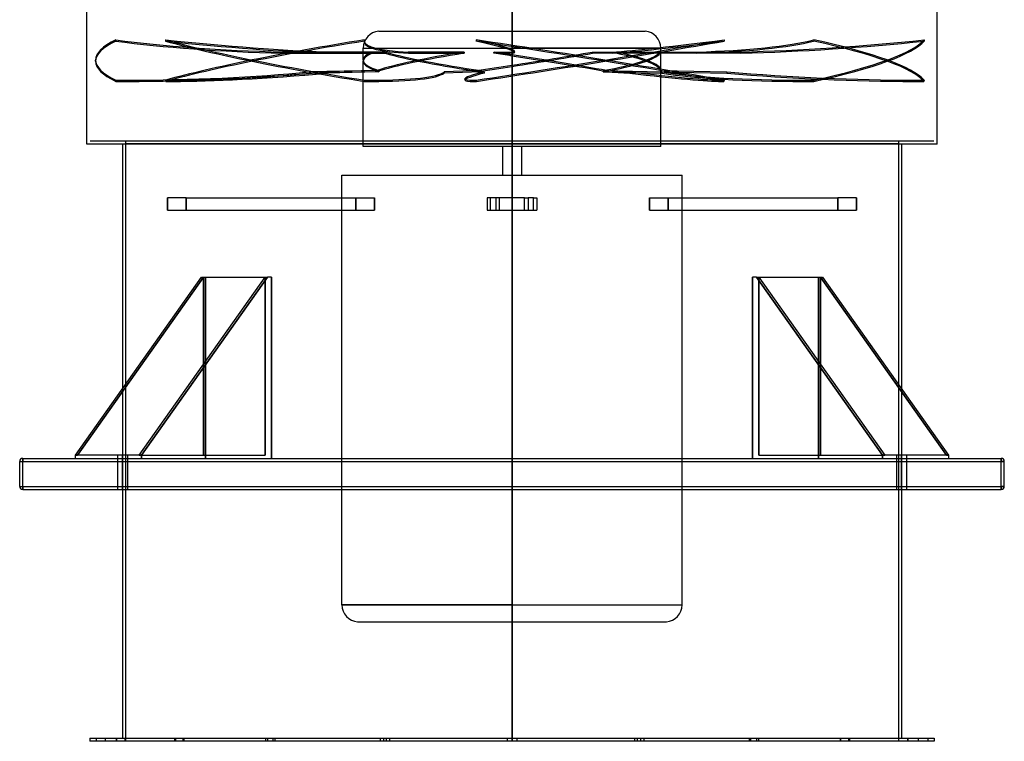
# Model space of a CAD drawing. Header units: millimetres. Extents: x -790 to 790, y -924 to 924.
# Tile 1 of 48: x -790 to 790, y -924 to 234. Entities that reach past the tile are written whole.
import ezdxf

# ---------------------------------------------------------------- set-up
doc = ezdxf.new("R2010")
doc.units = ezdxf.units.MM
doc.layers.add('HIDDEN', color=7, linetype='Continuous')
doc.layers.add('THICK', color=7, linetype='Continuous')

msp = doc.modelspace()

# ---------------------------------------------------------------- linework, layer by layer
at = {"layer": 'HIDDEN'}
for p, q in [((0, 39), (0, 924)), ((0, 924), (0, 39)), ((0, 34), (0, 919)), ((-213.8, 215.4), (213.8, 215.4)), ((-635.6, 201.5), (-635.6, 199.5)), ((-555.8, 201.5), (-556.1, 199.5)), ((-236.8, 197.2), (-237.1, 199.2)), ((-236.8, 201.5), (-236.6, 199.5)), ((-57.4, 201.5), (-57.7, 199.5)), ((340.3, 201.5), (340.6, 199.5)), ((484.2, 201.5), (484.1, 199.5)), ((661.2, 201.5), (661.3, 199.5)), ((-224.6, 182), (-368.3, 182)), ((-368.3, 182), (-368.3, 180)), ((-368.3, 180), (-224.5, 180)), ((-292.8, 182), (-293.1, 180)), ((-293.1, 180), (-203.4, 180)), ((-203.2, 182), (-292.8, 182)), ((-238.7, 188.2), (0, 188.2)), ((-238.7, 188.2), (0, 188.2)), ((-238.7, 169.2), (-238.7, 188.2)), ((-76.8, 182), (-166.4, 182)), ((-166.4, 182), (-166.2, 180)), ((-166.2, 180), (-76.5, 180)), ((2.8, 180), (-29.2, 180)), ((-28.8, 182), (3.1, 182)), ((0, 177.6), (0, 188.2)), ((0, 188.2), (238.7, 188.2)), ((238.7, 188.2), (0, 188.2)), ((0, 30.6), (0, 175.6)), ((3.1, 182), (2.8, 180)), ((4, 181), (4.3, 183)), ((128.8, 182), (160.8, 182)), ((161.1, 180), (129.1, 180)), ((160.8, 182), (161.1, 180)), ((296.6, 180), (167, 180)), ((167.3, 182), (237.4, 182)), ((237.4, 182), (366.9, 182)), ((367, 180), (237.5, 180)), ((238.7, 152.8), (238.7, 188.2)), ((296.7, 182), (296.6, 180)), ((366.9, 182), (367, 180)), ((-668.4, 167.2), (-668.4, 169.2)), ((-238.7, 30.6), (-238.7, 167.2)), ((-213.5, 152.3), (-324.9, 150.2)), ((-213.7, 150.3), (-324.9, 148.2)), ((-324.9, 150.2), (-324.9, 148.2)), ((-216.6, 152.3), (-296.6, 150.2)), ((-296.6, 150.2), (-296.3, 148.2)), ((-216.4, 150.3), (-296.3, 148.2)), ((-50, 150.3), (-108.8, 148.2)), ((-108.6, 150.2), (-108.8, 148.2)), ((-49.7, 152.3), (-108.6, 150.2)), ((-56.5, 152.3), (-44.9, 150.2)), ((-56.2, 150.3), (-44.6, 148.2)), ((-44.9, 150.2), (-44.6, 148.2)), ((146.1, 152.3), (240.6, 150.2)), ((146.3, 150.3), (240.7, 148.2)), ((151.3, 150.3), (189.2, 148.2)), ((151.6, 152.3), (189.5, 150.2)), ((189.5, 150.2), (189.2, 148.2)), ((238.7, 152.3), (344.9, 150.2)), ((238.7, 30.6), (238.7, 150.8)), ((238.7, 150.3), (344.8, 148.2)), ((240.6, 150.2), (240.7, 148.2)), ((344.9, 150.2), (344.8, 148.2)), ((-635.6, 136.9), (-635.6, 134.9)), ((-617.5, 134.9), (-617.5, 136.8)), ((-555.8, 136.9), (-555.6, 134.9)), ((-544.5, 134.9), (-544.7, 136.8)), ((-236.8, 136.9), (-237.1, 134.9)), ((-225.5, 134.9), (-225.3, 136.8)), ((-75.3, 137), (-75.6, 138.9)), ((-61.4, 134.9), (-61.8, 136.8)), ((-57.4, 136.9), (-57.1, 134.9)), ((336.3, 134.9), (336.6, 136.8)), ((340.3, 136.9), (340, 134.9)), ((467.9, 134.9), (467.7, 136.8)), ((484.2, 136.9), (484.3, 134.9)), ((644.9, 134.9), (645, 136.8)), ((661.2, 136.9), (661.1, 134.9)), ((0, 39), (-677, 39)), ((-620, 39), (-620, 35)), ((-620, 35), (0, 35)), ((-620, 35), (-620, -924)), ((0, 39), (0, 35)), ((0, 35), (0, 39)), ((0, 39), (0, 30.6)), ((677, 39), (0, 39)), ((0, 35), (620, 35)), ((0, 35), (0, -51.8)), ((0, -51.8), (0, 35)), ((0, 34), (0, -470)), ((620, 39), (620, 35)), ((620, 35), (620, -924)), ((0, 30.6), (-238.7, 30.6)), ((-15, 30.6), (-15, -15.6)), ((0, -15.6), (0, 30.6)), ((0, 30.6), (0, -15.6)), ((238.7, 30.6), (0, 30.6)), ((15, 30.6), (15, -15.6)), ((-272.8, -15.6), (0, -15.6)), ((-272.8, -705.2), (-272.8, -15.6)), ((0, -15.6), (0, -51.8)), ((0, -51.8), (0, -15.6)), ((0, -15.6), (272.8, -15.6)), ((272.8, -705.2), (272.8, -15.6)), ((-552.8, -51.8), (-552.8, -71.8)), ((-523, -51.8), (-552.8, -51.8)), ((-552.8, -71.8), (-552.8, -51.8)), ((-523, -51.8), (-523, -71.8)), ((-523, -51.8), (-220.7, -51.8)), ((-523, -71.8), (-523, -51.8)), ((-250.4, -51.8), (-250.4, -71.8)), ((-250.4, -71.8), (-250.4, -51.8)), ((-220.7, -71.8), (-220.7, -51.8)), ((-220.7, -51.8), (-220.7, -71.8)), ((0, -51.8), (-39.7, -51.8)), ((-39.7, -51.8), (-39.7, -71.8)), ((-34.3, -71.8), (-34.3, -51.8)), ((-25.7, -51.8), (-25.7, -71.8)), ((-20.3, -71.8), (-20.3, -51.8)), ((20.3, -51.8), (0, -51.8)), ((20.3, -71.8), (20.3, -51.8)), ((20.3, -51.8), (25.7, -51.8)), ((34.3, -51.8), (25.7, -51.8)), ((25.7, -51.8), (25.7, -71.8)), ((34.3, -51.8), (39.7, -51.8)), ((34.3, -71.8), (34.3, -51.8)), ((39.7, -51.8), (39.7, -71.8)), ((220.7, -51.8), (523, -51.8)), ((220.7, -71.8), (220.7, -51.8)), ((220.7, -51.8), (220.7, -71.8)), ((250.4, -71.8), (250.4, -51.8)), ((250.4, -51.8), (250.4, -71.8)), ((552.8, -51.8), (523, -51.8)), ((523, -51.8), (523, -71.8)), ((523, -71.8), (523, -51.8)), ((552.8, -71.8), (552.8, -51.8)), ((552.8, -51.8), (552.8, -71.8)), ((-552.8, -71.8), (-523, -71.8)), ((-523, -71.8), (-220.7, -71.8)), ((-39.7, -71.8), (0, -71.8)), ((0, -924), (0, -71.8)), ((0, -71.8), (0, -924)), ((0, -71.8), (20.3, -71.8)), ((0, -705.2), (0, -71.8)), ((0, -71.8), (0, -705.2)), ((20.3, -71.8), (25.7, -71.8)), ((25.7, -71.8), (34.3, -71.8)), ((34.3, -71.8), (39.7, -71.8)), ((220.7, -71.8), (523, -71.8)), ((523, -71.8), (552.8, -71.8)), ((-697.1, -465), (-495, -179.1)), ((-594.6, -465), (-392.4, -179.1)), ((-495, -465), (-495, -179.1)), ((-491.8, -179.1), (-491.8, -470)), ((-491.8, -470), (-491.8, -179.1)), ((-396, -179.1), (-396, -465)), ((-396, -465), (-396, -179.1)), ((-385.7, -470), (-385.7, -179.1)), ((385.7, -179.1), (385.7, -470)), ((392.4, -179.1), (594.6, -465)), ((396, -465), (396, -179.1)), ((396, -179.1), (396, -465)), ((491.8, -179.1), (491.8, -470)), ((491.8, -470), (491.8, -179.1)), ((495, -179.1), (697.1, -465)), ((495, -179.1), (495, -465)), ((-495, -319.1), (-495, -465)), ((495, -465), (495, -319.1)), ((-625, -358), (-625, -470)), ((625, -358), (625, -470)), ((-785, -470), (-785, -475)), ((-785, -470), (-785, -470)), ((-700.7, -465), (-697.1, -465)), ((-633, -465), (-633, -520)), ((-633, -465), (-633, -520)), ((-625, -465), (-625, -520)), ((-625, -520), (-625, -465)), ((-625, -465), (-625, -520)), ((-625, -520), (-625, -470)), ((-617, -465), (-617, -520)), ((-617, -465), (-617, -520)), ((-598.1, -465), (-594.6, -465)), ((-598.1, -465), (-396, -465)), ((-594.6, -470), (-594.6, -465)), ((396, -465), (598.1, -465)), ((594.6, -465), (594.6, -470)), ((594.6, -465), (598.1, -465)), ((617, -465), (617, -520)), ((617, -465), (617, -520)), ((625, -465), (625, -520)), ((625, -465), (625, -520)), ((625, -520), (625, -465)), ((625, -520), (625, -470)), ((633, -465), (633, -520)), ((633, -465), (633, -520)), ((697.1, -465), (700.7, -465)), ((785, -470), (785, -475)), ((785, -470), (785, -470)), ((-790, -475), (-785, -475)), ((-790, -475), (-790, -475)), ((-785, -475), (785, -475)), ((-785, -515), (-785, -475)), ((785, -475), (790, -475)), ((785, -515), (785, -475)), ((790, -475), (790, -475)), ((-790, -515), (-790, -515)), ((-790, -515), (-785, -515)), ((-785, -515), (785, -515)), ((-785, -515), (-785, -520)), ((-785, -520), (-785, -520)), ((0, -520), (0, -919)), ((785, -515), (790, -515)), ((785, -515), (785, -520)), ((785, -520), (785, -520)), ((790, -515), (790, -515)), ((-272.8, -705.2), (0, -705.2)), ((0, -705.2), (-272.8, -705.2)), ((0, -705.2), (272.8, -705.2)), ((0, -705.2), (272.8, -705.2)), ((-247.9, -732.4), (247.9, -732.4)), ((-667.5, -919), (-667.5, -924)), ((-652.5, -924), (-652.5, -919)), ((-635.2, -919), (-635.2, -924)), ((-635.2, -919), (-635.2, -924)), ((-634.8, -919), (-634.8, -924)), ((-634.8, -919), (-634.8, -924)), ((-620.6, -924), (-620.6, -919)), ((-620.6, -924), (-620.6, -919)), ((-620.2, -919), (-620.2, -924)), ((-620.2, -919), (-620.2, -924)), ((-541.5, -919), (-541.5, -924)), ((-541.5, -919), (-541.5, -924)), ((-540, -919), (-540, -924)), ((-540, -919), (-540, -924)), ((-527.9, -924), (-527.9, -919)), ((-527.9, -924), (-527.9, -919)), ((-526.5, -919), (-526.5, -924)), ((-526.5, -919), (-526.5, -924)), ((-395.4, -919), (-395.4, -924)), ((-395.4, -919), (-395.4, -924)), ((-392.3, -919), (-392.3, -924)), ((-392.3, -919), (-392.3, -924)), ((-383.5, -924), (-383.5, -919)), ((-383.5, -924), (-383.5, -919)), ((-380.4, -919), (-380.4, -924)), ((-380.4, -919), (-380.4, -924)), ((-211.5, -919), (-211.5, -924)), ((-211.5, -919), (-211.5, -924)), ((-206.3, -919), (-206.3, -924)), ((-206.3, -919), (-206.3, -924)), ((-201.6, -924), (-201.6, -919)), ((-201.6, -924), (-201.6, -919)), ((-196.5, -919), (-196.5, -924)), ((-196.5, -919), (-196.5, -924)), ((-7.5, -919), (-7.5, -924)), ((-7.5, -919), (-7.5, -924)), ((0, -919), (0, -924)), ((0, -919), (0, -924)), ((0, -924), (0, -919)), ((0, -919), (0, -924)), ((0, -924), (0, -919)), ((7.5, -919), (7.5, -924)), ((7.5, -919), (7.5, -924)), ((196.5, -919), (196.5, -924)), ((196.5, -919), (196.5, -924)), ((201.6, -924), (201.6, -919)), ((201.6, -924), (201.6, -919)), ((206.3, -919), (206.3, -924)), ((206.3, -919), (206.3, -924)), ((211.5, -919), (211.5, -924)), ((211.5, -919), (211.5, -924)), ((380.4, -919), (380.4, -924)), ((380.4, -919), (380.4, -924)), ((383.5, -924), (383.5, -919)), ((383.5, -924), (383.5, -919)), ((392.3, -919), (392.3, -924)), ((392.3, -919), (392.3, -924)), ((395.4, -919), (395.4, -924)), ((395.4, -919), (395.4, -924)), ((526.5, -919), (526.5, -924)), ((526.5, -919), (526.5, -924)), ((527.9, -924), (527.9, -919)), ((527.9, -924), (527.9, -919)), ((540, -919), (540, -924)), ((540, -919), (540, -924)), ((541.5, -919), (541.5, -924)), ((541.5, -919), (541.5, -924)), ((620.2, -919), (620.2, -924)), ((620.2, -919), (620.2, -924)), ((620.6, -924), (620.6, -919)), ((620.6, -924), (620.6, -919)), ((634.8, -919), (634.8, -924)), ((634.8, -919), (634.8, -924)), ((635.2, -919), (635.2, -924)), ((635.2, -919), (635.2, -924)), ((652.5, -924), (652.5, -919)), ((667.5, -919), (667.5, -924))]:
    msp.add_line(p, q, dxfattribs=at)
for centre, start, end in [((-211.4, 188.2), 94.9074, 180), ((211.4, 188.2), 0, 85.0927), ((-245.5, -705.2), 180, 265.0926), ((245.5, -705.2), 274.9073, 0)]:
    msp.add_arc(centre, 27.3, start, end, dxfattribs=at)
for centre, major_axis, ratio, start_param, end_param in [((0, 169.2), (-668.4, 0), 0.156434, -0.314159, 0), ((0, 167.2), (668.4, 0), 0.156434, 2.827433, 3.141593), ((-279.9, 266.2), (-545.6, 0), 0.156434, 0.86064, 1.408172), ((-279.9, 264.3), (-545.6, 0), 0.156434, 0.86064, 1.408172), ((-653.7, 264.3), (-541.5, 67), 0.097535, 1.764268, 2.311801), ((-0.2, 167.2), (663.3, -82.1), 0.097535, -2.552124, -1.923805), ((0, 169.2), (-663.3, 82.1), 0.097535, 0.589469, 1.217787), ((-653.5, 266.2), (-541.5, 67), 0.097535, 1.764268, 2.311801), ((0, 169.2), (-663.3, -82.1), 0.097535, -1.217787, -0.589469), ((0.2, 167.2), (663.3, 82.1), 0.097535, 1.923805, 2.552124), ((304.4, 266.2), (-541.5, -67), 0.097535, -0.042988, 0.000001), ((304.4, 266.2), (-541.5, -67), 0.097535, 0.000001, 0.504544), ((304.7, 264.3), (-541.5, -67), 0.097535, -0.042988, 0.000001), ((304.7, 264.3), (-541.5, -67), 0.097535, 0.000001, 0.504544), ((-535.3, 264.3), (-539.2, 83.3), 0.03481, 3.141592, 3.630022), ((-0.3, 167.2), (660.5, -102), 0.03481, 1.03491, 1.663229), ((0, 169.2), (-660.5, 102), 0.03481, -2.106683, -1.478364), ((-535, 266.2), (-539.2, 83.3), 0.03481, 3.141592, 3.630022), ((0, 169.2), (-660.5, -102), 0.03481, 1.478364, 2.106683), ((0.3, 167.2), (660.5, 102), 0.03481, -1.663229, -1.03491), ((659.5, 266.2), (-539.2, -83.3), 0.03481, 0.384351, 0.931883), ((659.8, 264.3), (-539.2, -83.3), 0.03481, 0.384351, 0.931883), ((-13.7, 264.3), (-544.3, 37.4), 0.140943, 2.187081, 2.734613), ((-13.6, 266.2), (-544.3, 37.4), 0.140943, 2.187081, 2.734613), ((518, 266.2), (-544.3, -37.4), 0.140943, 1.27976, 1.827292), ((518.2, 264.3), (-544.3, -37.4), 0.140943, 1.27976, 1.827292), ((-0.1, 167.2), (666.8, -45.8), 0.140943, 0.139501, 0.76782), ((0, 169.2), (-666.8, 45.8), 0.140943, -3.002092, -2.373773), ((0, 169.2), (-666.8, -45.8), 0.140943, 2.373773, 3.002092), ((0.1, 167.2), (666.8, 45.8), 0.140943, -0.76782, -0.139501), ((0, 169.2), (238.7, 0), 0.158384, 2.796126, 3.141591), ((0, 167.2), (-238.7, 0), 0.158384, -0.34686, -0.000001), ((0, 692.4), (0, -1507.1), 0.158384, -1.225329, -1.223936), ((0, 169.2), (238.7, 29.8), 0.097245, 1.88637, 2.695371), ((0, 167.2), (238.7, 29.8), 0.097245, 1.884976, 2.693989), ((0, 692.4), (-188.4, -1507), 0.097245, -1.213171, -1.211778), ((0, 167.2), (-238.7, 29.8), 0.097245, 0.562896, 1.371909), ((0, 169.2), (-238.7, 29.8), 0.097245, 0.564289, 1.37329), ((0, 692.4), (188.4, -1507), 0.097245, -1.237488, -1.236094), ((0, 692.4), (233, 1507.1), 0.034422, -1.912335, -1.910942), ((0, 167.2), (238.7, -36.9), 0.034422, 1.576118, 1.698579), ((0, 169.2), (238.7, -36.9), 0.034422, 1.576118, 1.697185), ((0, 169.2), (-238.7, -36.9), 0.034422, 1.565475, 2.135341), ((0, 167.2), (-238.7, -36.9), 0.034422, 1.565475, 2.136734), ((0, 169.2), (238.7, -36.9), 0.034422, 0.888185, 1.576118), ((0, 167.2), (238.7, -36.9), 0.034422, 0.889566, 1.576118), ((-535.3, 264.3), (-539.2, 83.3), 0.03481, 3.08249, 3.141592), ((-535, 266.2), (-539.2, 83.3), 0.03481, 3.08249, 3.141592), ((0, 692.4), (-233, 1507.1), 0.034422, -1.922978, -1.921585), ((0, 169.2), (-238.7, -16.7), 0.142015, 2.219299, 3.0283), ((0, 167.2), (-238.7, -16.7), 0.142015, 2.22068, 3.029693), ((0, 692.4), (105.7, 1507), 0.142015, -1.907696, -1.906302), ((0, 167.2), (238.7, -16.7), 0.142015, 0.010636, 0.80562), ((0, 169.2), (238.7, -16.7), 0.142015, 0.010694, 0.804227), ((0, 692.4), (-105.7, 1507), 0.142015, -1.927617, -1.926224), ((0, 169.2), (-668.4, 0), 0.156434, 0, 0.314159), ((0, 167.2), (668.4, 0), 0.156434, -3.141593, -2.827433), ((0, 169.2), (238.7, 0), 0.158384, 3.141591, 3.605127), ((0, 167.2), (-238.7, 0), 0.158384, -0.000001, 0.462153), ((0, 169.2), (-238.7, -36.9), 0.034422, 1.32634, 1.565475), ((0, 167.2), (-238.7, -36.9), 0.034422, 1.327721, 1.565475), ((-617.5, 222.2), (-545.6, 0), 0.156434, 1.570796, 2.13685), ((-617.5, 220.2), (545.6, 0), 0.156434, -1.570796, -1.004743), ((-123.4, 222.2), (-541.5, -67), 0.097535, 0.667168, 1.233222), ((-123.2, 220.2), (541.5, 67), 0.097535, -2.474425, -1.908371), ((-646.9, 220.2), (541.5, -67), 0.097535, -0.667168, -0.101115), ((-646.6, 222.2), (-541.5, 67), 0.097535, 2.474425, 3.040478), ((0, -354), (168.9, -1518.6), 0.111051, -1.923003, -1.921622), ((0, -354), (-30.2, -1518.7), 0.155914, -1.907551, -1.90617), ((463.6, 222.2), (-539.2, -83.3), 0.03481, -0.344326, -0.000001), ((463.9, 220.2), (539.2, 83.3), 0.03481, 2.797266, 3.141592), ((0, -354), (-237.5, 1518.7), 0.015426, -1.234737, -1.233356), ((0, -354), (-204.9, -1518.6), 0.08063, -1.899771, -1.89839), ((0, -354), (-131.6, 1518.6), 0.131147, -1.243687, -1.242306), ((0, -354), (225, 1518.6), 0.052463, -1.224551, -1.22317), ((-189.1, 220.2), (539.2, -83.3), 0.03481, -0.78778, -0.221727), ((-188.8, 222.2), (-539.2, 83.3), 0.03481, 2.353812, 2.919866), ((0, 169.2), (238.7, -16.7), 0.142015, -0.004774, 0.010694), ((0, -354), (78, 1518.6), 0.148558, -1.224697, -1.223316), ((0, 167.2), (238.7, -16.7), 0.142015, -0.003393, 0.010636), ((701.5, 222.2), (-544.3, -37.4), 0.140943, 0.551083, 1.117136), ((701.7, 220.2), (544.3, 37.4), 0.140943, -2.59051, -2.024457), ((411.1, 220.2), (544.3, -37.4), 0.140943, -1.683189, -1.117136), ((411.2, 222.2), (-544.3, 37.4), 0.140943, 1.458403, 2.024457), ((-617.5, 222.2), (-545.6, 0), 0.156434, 1.537579, 1.570796), ((-617.5, 220.2), (545.6, 0), 0.156434, -1.604014, -1.570796), ((-123.4, 222.2), (-541.5, -67), 0.097535, 0.633951, 0.667168), ((-123.2, 220.2), (541.5, 67), 0.097535, -2.507642, -2.474425), ((-646.9, 220.2), (541.5, -67), 0.097535, -0.700386, -0.667168), ((-646.6, 222.2), (-541.5, 67), 0.097535, 2.441207, 2.474425), ((463.6, 222.2), (-539.2, -83.3), 0.03481, -0.000001, 0.221727), ((463.9, 220.2), (539.2, 83.3), 0.03481, 3.141592, 3.36332), ((463.6, 222.2), (-539.2, -83.3), 0.03481, 0.221727, 0.254944), ((463.9, 220.2), (539.2, 83.3), 0.03481, -2.919866, -2.886648), ((-189.1, 220.2), (539.2, -83.3), 0.03481, -0.221727, -0.188509), ((-188.8, 222.2), (-539.2, 83.3), 0.03481, 2.919866, 2.953083), ((701.5, 222.2), (-544.3, -37.4), 0.140943, 1.117136, 1.150353), ((701.7, 220.2), (544.3, 37.4), 0.140943, -2.024457, -1.991239), ((411.1, 220.2), (544.3, -37.4), 0.140943, -1.117136, -1.083919), ((411.2, 222.2), (-544.3, 37.4), 0.140943, 2.024457, 2.057674)]:
    msp.add_ellipse(centre, major_axis=major_axis, ratio=ratio, start_param=start_param, end_param=end_param, dxfattribs=at)
at = {"layer": 'THICK'}
for p, q in [((-682, 34), (-682, 919)), ((0, 919), (0, 34)), ((682, 34), (682, 919)), ((0, 34), (-682, 34)), ((-625, 34), (-625, -358)), ((0, -470), (0, 34)), ((682, 34), (0, 34)), ((625, 34), (625, -358)), ((-700.7, -465), (-498.5, -179.1)), ((-495, -179.1), (-697.1, -465)), ((-598.1, -465), (-396, -179.1)), ((-392.4, -179.1), (-594.6, -465)), ((-498.5, -179.1), (-495, -179.1)), ((-495, -179.1), (-495, -319.1)), ((-495, -179.1), (-396, -179.1)), ((-396, -179.1), (-392.4, -179.1)), ((-385.7, -179.1), (-392.4, -179.1)), ((-385.7, -179.1), (-385.7, -470)), ((385.7, -470), (385.7, -179.1)), ((392.4, -179.1), (385.7, -179.1)), ((392.4, -179.1), (396, -179.1)), ((594.6, -465), (392.4, -179.1)), ((396, -179.1), (598.1, -465)), ((396, -179.1), (495, -179.1)), ((495, -179.1), (498.5, -179.1)), ((697.1, -465), (495, -179.1)), ((495, -319.1), (495, -179.1)), ((498.5, -179.1), (700.7, -465)), ((-785, -470), (785, -470)), ((-785, -475), (-785, -470)), ((-700.7, -470), (-700.7, -465)), ((-697.1, -465), (-700.7, -465)), ((-598.1, -465), (-697.1, -465)), ((-594.6, -465), (-598.1, -465)), ((-594.6, -465), (-594.6, -470)), ((594.6, -470), (594.6, -465)), ((598.1, -465), (594.6, -465)), ((697.1, -465), (598.1, -465)), ((700.7, -465), (697.1, -465)), ((700.7, -465), (700.7, -470)), ((785, -475), (785, -470)), ((-790, -475), (-785, -475)), ((-790, -515), (-790, -475)), ((-785, -475), (785, -475)), ((-785, -515), (-785, -475)), ((790, -475), (785, -475)), ((785, -515), (785, -475)), ((790, -515), (790, -475)), ((-790, -515), (-785, -515)), ((-785, -520), (-785, -515)), ((-785, -515), (785, -515)), ((-785, -520), (785, -520)), ((-625, -520), (-625, -919)), ((0, -919), (0, -520)), ((625, -520), (625, -919)), ((785, -520), (785, -515)), ((790, -515), (785, -515)), ((-677.5, -919), (0, -919)), ((-677.5, -919), (-677.5, -924)), ((0, -924), (-677.5, -924)), ((0, -919), (677.5, -919)), ((0, -924), (0, -919)), ((677.5, -924), (0, -924)), ((677.5, -919), (677.5, -924))]:
    msp.add_line(p, q, dxfattribs=at)
for centre, start, end in [((-785, -475), 90, 180), ((785, -475), 0, 90), ((-785, -515), 180, 270), ((785, -515), 270, 0)]:
    msp.add_arc(centre, 5, start, end, dxfattribs=at)

doc.saveas('drawing.dxf')
